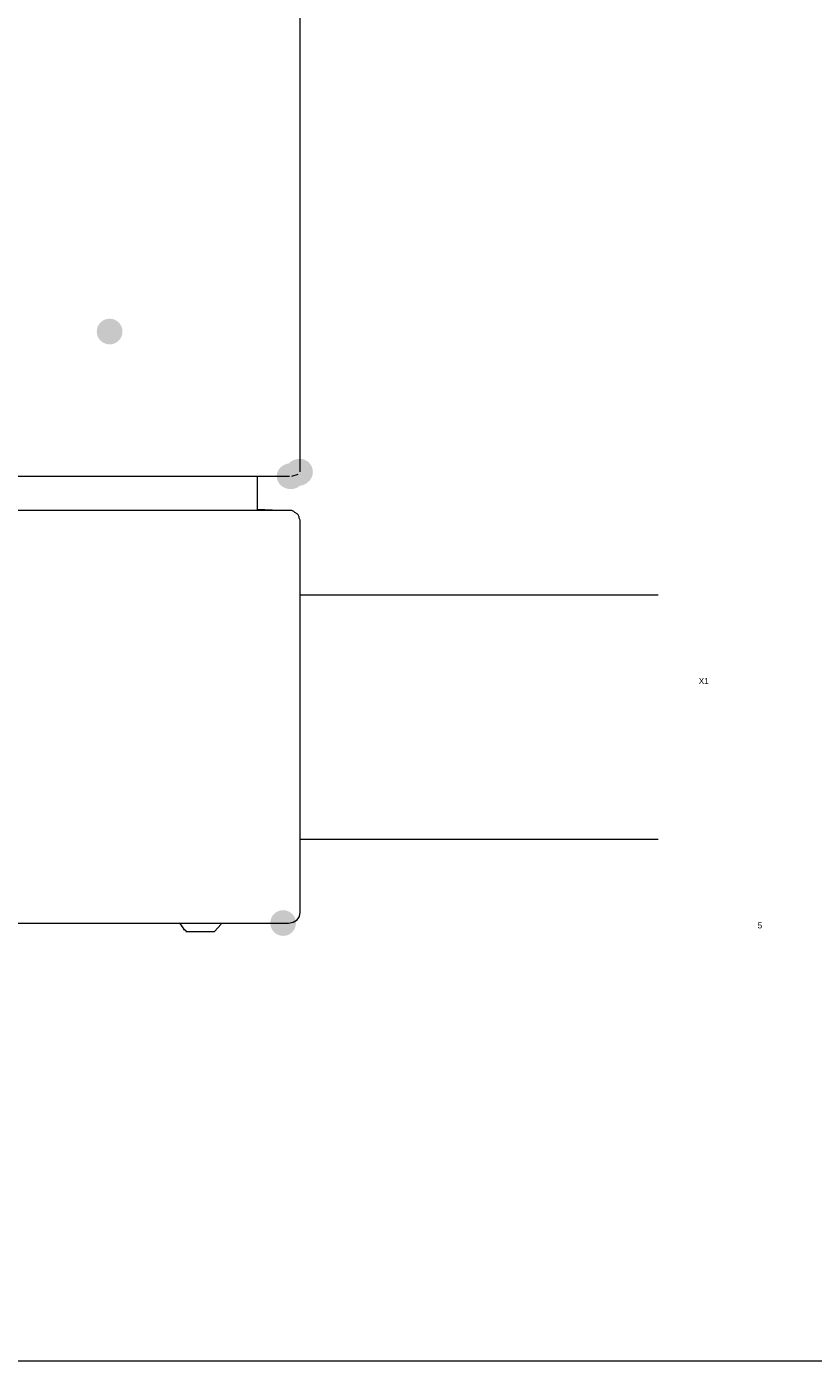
# Model space of a CAD drawing. Header units: millimetres. Extents: x -283 to 124139, y -3891 to 5906.
# Tile 23 of 55: x 1042 to 1081, y -2965 to -2899. Entities that reach past the tile are written whole.
import ezdxf

# ---------------------------------------------------------------- set-up
doc = ezdxf.new("R2010")
doc.units = ezdxf.units.MM
doc.header["$LTSCALE"] = 20
doc.header["$MEASUREMENT"] = 0
doc.layers.get('0').update_dxf_attribs({"color": 252, "linetype": 'CONTINUOUS'})

msp = doc.modelspace()

# ---------------------------------------------------------------- hatches: boundary and pattern name
h = msp.add_hatch(color=7)
edge = h.paths.add_edge_path()
edge.add_arc((1046.025, -2914.48), 0.635, 0, 360)
h = msp.add_hatch(color=7)
edge = h.paths.add_edge_path()
edge.add_ellipse((1054.968, -2921.624), major_axis=(0.688, 0), ratio=0.923077, start_angle=0, end_angle=360)
h = msp.add_hatch(color=7)
edge = h.paths.add_edge_path()
edge.add_arc((1055.365, -2921.439), 0.661, 0, 360)
h = msp.add_hatch(color=7)
edge = h.paths.add_edge_path()
edge.add_arc((1055.418, -2921.412), 0.648, 0, 360)
h = msp.add_hatch(color=7)
edge = h.paths.add_edge_path()
edge.add_arc((1054.597, -2943.69), 0.635, 0, 360)

# ---------------------------------------------------------------- linework, layer by layer
at = {"color": 7, "lineweight": 0}
for points in [[(1055.444, -2921.148), (1055.444, -2882.942)], [(1035.442, -2921.624), (1054.915, -2921.624)], [(1053.327, -2923.264), (1053.327, -2921.624)], [(1055.021, -2921.624), (1055.338, -2921.518)], [(1055.444, -2921.412), (1055.444, -2921.148)], [(1054.862, -2923.317), (1037.505, -2923.317)], [(1054.439, -2923.317), (1053.327, -2923.264)], [(1055.444, -2923.846), (1055.444, -2923.793), (1055.391, -2923.688), (1055.391, -2923.635), (1055.338, -2923.529), (1055.285, -2923.476), (1055.179, -2923.423), (1055.127, -2923.37), (1055.021, -2923.317), (1054.862, -2923.317)], [(1055.444, -2943.161), (1055.444, -2923.846)], [(1073.118, -2927.498), (1055.444, -2927.498)], [(1073.118, -2939.563), (1055.444, -2939.563)], [(1054.862, -2943.69), (1055.1, -2943.646), (1055.288, -2943.529), (1055.409, -2943.36), (1055.444, -2943.161)], [(1038.881, -2943.69), (1054.862, -2943.69)], [(1049.517, -2943.69), (1049.517, -2943.743), (1049.57, -2943.796), (1049.57, -2943.849), (1049.676, -2943.955), (1049.676, -2944.008), (1049.729, -2944.008), (1049.782, -2944.061), (1049.782, -2944.113)], [(1049.782, -2944.113), (1051.211, -2944.113), (1051.528, -2943.743)]]:
    msp.add_lwpolyline(points, dxfattribs=at)
at = {"color": 1, "lineweight": 0, "true_color": 0xff0000}
msp.add_lwpolyline([(1366.912, -2965.333), (1036.764, -2965.333)], dxfattribs=at)

# ---------------------------------------------------------------- texts
at = {"color": 7, "char_height": 0.30073, "attachment_point": 1}
for s, insert in [('{\\fT3ROMANS.SHXHorz3_031471N0|b0|i0|c0;X1}', (1075.129, -2931.589)), ('{\\fT3ROMANS.SHXHorz3_031471N0|b0|i0|c0;5}', (1078.039, -2943.654))]:
    msp.add_mtext(s, dxfattribs=dict(at, insert=insert))

doc.saveas('drawing.dxf')
